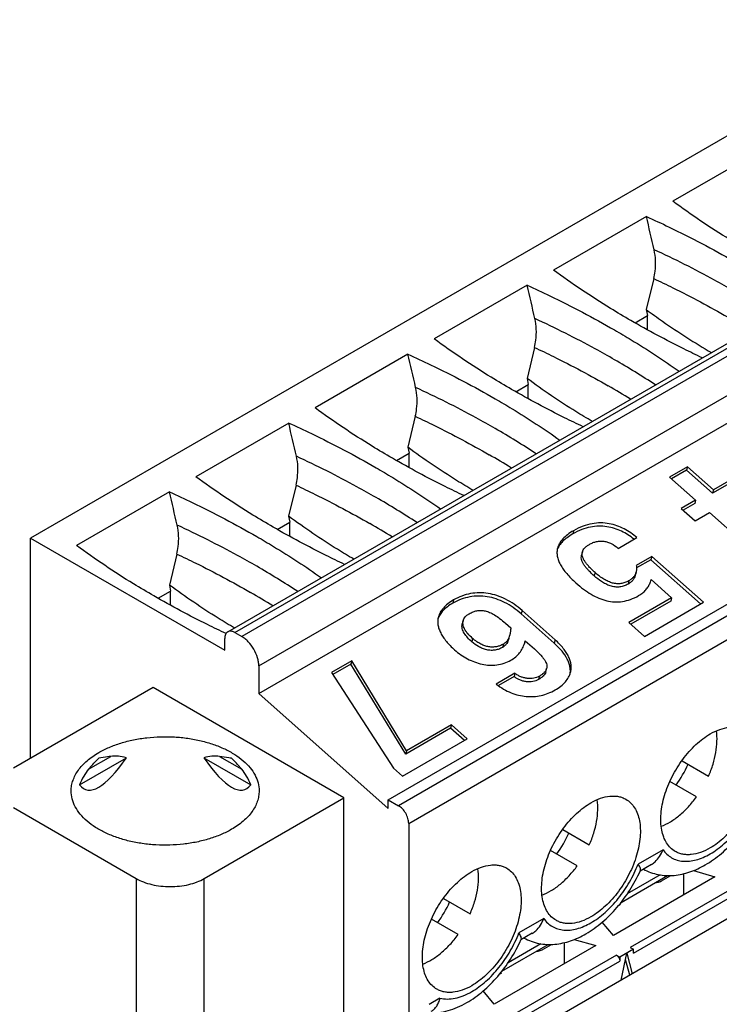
# Paper-space layout '61767N-2-A-2_1_1' of a CAD drawing. Header units: millimetres. Extents: x 0 to 594, y 1 to 420.
# Tile 32 of 222: x 253.83 to 258.19, y 101.31 to 107.44. Entities that reach past the tile are written whole.
import ezdxf

# ---------------------------------------------------------------- set-up
doc = ezdxf.new("R2010")
doc.units = ezdxf.units.MM
doc.header["$LTSCALE"] = 32.67
for name, color, linetype in [('61756N-0_DXF_CONTINUOUS_LINE', 7, 'CONTINUOUS'), ('MC_1_5-7-GF-DXF_CONTINUOUS_LINE', 7, 'CONTINUOUS'), ('U3-PXC_18471DXF_CONTINUOUS_LINE', 7, 'CONTINUOUS')]:
    doc.layers.add(name, color=color, linetype=linetype)

psp = doc.layouts.new('61767N-2-A-2_1_1')

# ---------------------------------------------------------------- linework, layer by layer
at = {"layer": '61756N-0_DXF_CONTINUOUS_LINE', "color": 7, "linetype": 'Continuous'}
psp.add_line((267.9292, 107.4409), (254.9892, 99.97), dxfattribs=at)
at = {"layer": 'MC_1_5-7-GF-DXF_CONTINUOUS_LINE', "color": 7, "linetype": 'Continuous'}
for p, q in [((257.8254, 102.0802), (257.8826, 102.1132)), ((257.9643, 101.9939), (257.9643, 102.1248)), ((258.024, 102.1437), (258.1584, 102.1059)), ((258.1584, 102.1059), (257.5262, 101.741)), ((257.5708, 101.9333), (257.5572, 101.9254)), ((257.5262, 101.741), (257.4569, 101.8233)), ((257.0829, 101.6516), (257.1401, 101.6846)), ((257.2218, 101.5652), (257.2218, 101.6961)), ((257.2815, 101.715), (257.4159, 101.6773)), ((257.4159, 101.6773), (256.7838, 101.3123)), ((257.6514, 101.654), (257.5666, 101.605)), ((257.5749, 101.4629), (257.609, 101.6295)), ((257.609, 101.6295), (257.6431, 101.5022)), ((257.6302, 101.6663), (257.6514, 101.654)), ((257.6514, 101.6295), (257.6514, 101.654)), ((257.5453, 101.6173), (257.5666, 101.605)), ((257.5666, 101.605), (257.5666, 101.5805)), ((257.6276, 101.4933), (257.6012, 101.5916)), ((256.8283, 101.5046), (256.8148, 101.4968)), ((256.7838, 101.3123), (256.7144, 101.3947))]:
    psp.add_line(p, q, dxfattribs=at)
at = {"layer": 'MC_1_5-7-GF-DXF_CONTINUOUS_LINE', "color": 9, "linetype": 'Continuous'}
for p, q in [((258.2878, 102.0459), (257.6302, 101.6663)), ((257.6514, 101.6295), (258.309, 102.0092)), ((257.5453, 101.6173), (256.8877, 101.2376)), ((256.9089, 101.2009), (257.5666, 101.5805))]:
    psp.add_line(p, q, dxfattribs=at)
at = {"layer": 'MC_1_5-7-GF-DXF_CONTINUOUS_LINE', "color": 7, "linetype": 'Continuous'}
for points, knots in [([(257.7898, 102.0703), (257.7931, 102.0705), (257.8054, 102.0719), (257.8175, 102.0757), (257.8254, 102.0802)], [0, 0, 0, 0, 0.267356, 1, 1, 1, 1]), ([(257.0474, 101.6416), (257.0507, 101.6419), (257.0629, 101.6433), (257.0751, 101.647), (257.0829, 101.6516)], [0, 0, 0, 0, 0.267356, 1, 1, 1, 1]), ([(257.5453, 101.6173), (257.5516, 101.6136), (257.5616, 101.6022), (257.5666, 101.5878), (257.5666, 101.5805)], [0, 0, 0, 0, 0.499999, 1, 1, 1, 1])]:
    psp.add_open_spline(points, degree=3, knots=knots, dxfattribs=at)
at = {"layer": 'U3-PXC_18471DXF_CONTINUOUS_LINE', "color": 7, "linetype": 'Continuous'}
for p, q in [((259.1363, 107.2388), (253.8967, 104.2137)), ((255.1245, 103.6303), (260.3641, 106.6554)), ((258.474, 106.6448), (257.8955, 106.3108)), ((255.318, 103.2462), (260.5576, 106.2713)), ((257.7315, 106.2161), (257.153, 105.8821)), ((257.777, 105.8293), (257.7307, 105.6364)), ((256.989, 105.7874), (256.4105, 105.4534)), ((256.1241, 102.5848), (261.3637, 105.6099)), ((257.7307, 105.6365), (257.7384, 105.5989)), ((257.6604, 105.5539), (257.7384, 105.5989)), ((257.7384, 105.5107), (257.7384, 105.5989)), ((257.0346, 105.4007), (256.9882, 105.2078)), ((256.2466, 105.3588), (255.6681, 105.0248)), ((256.9882, 105.2078), (256.9959, 105.1702)), ((256.9179, 105.1252), (256.9959, 105.1702)), ((256.9959, 105.082), (256.9959, 105.1702)), ((256.2921, 104.972), (256.2458, 104.7791)), ((255.5041, 104.9301), (254.9256, 104.5961)), ((256.2458, 104.7791), (256.2534, 104.7416)), ((256.1755, 104.6966), (256.2534, 104.7416)), ((256.2534, 104.6533), (256.2534, 104.7416)), ((257.9871, 104.657), (257.876, 104.5929)), ((257.9816, 104.6365), (257.8878, 104.5824)), ((257.9871, 104.657), (257.9816, 104.6365)), ((258.1433, 104.493), (257.9816, 104.6365)), ((258.1488, 104.5135), (257.9871, 104.657)), ((258.4227, 104.6544), (258.1433, 104.493)), ((258.4282, 104.6748), (258.1488, 104.5135)), ((257.876, 104.5929), (258.0378, 104.4494)), ((255.5497, 104.5434), (255.5033, 104.3505)), ((258.1488, 104.5135), (258.1433, 104.493)), ((254.7617, 104.5015), (254.1832, 104.1675)), ((258.0378, 104.4494), (257.9487, 104.398)), ((258.0378, 104.4494), (258.0323, 104.4289)), ((257.9487, 104.398), (258.0356, 104.321)), ((258.0323, 104.4289), (257.9606, 104.3875)), ((255.5033, 104.3505), (255.511, 104.3129)), ((258.0356, 104.321), (258.1246, 104.3724)), ((258.1246, 104.3724), (258.4907, 104.0478)), ((255.433, 104.2679), (255.511, 104.3129)), ((255.511, 104.2247), (255.511, 104.3129)), ((253.8967, 102.842), (253.8967, 104.2137)), ((253.8967, 104.2137), (255.1058, 103.5156)), ((257.5553, 104.1496), (257.6716, 104.2168)), ((254.8072, 104.1147), (254.7608, 103.9218)), ((257.3332, 104.1278), (257.3278, 104.1073)), ((257.7644, 104.0996), (257.6684, 104.0442)), ((257.759, 104.0792), (257.67, 104.0278)), ((257.7644, 104.0996), (257.759, 104.0792)), ((258.069, 103.8043), (257.759, 104.0792)), ((258.0863, 103.8143), (257.7644, 104.0996)), ((257.6617, 103.9818), (257.6672, 104.0023)), ((257.7608, 103.9549), (257.761, 103.9556)), ((257.761, 103.9556), (257.8887, 103.8423)), ((254.7608, 103.9218), (254.7685, 103.8843)), ((254.6906, 103.8393), (254.7685, 103.8843)), ((254.7685, 103.796), (254.7685, 103.8843)), ((257.8887, 103.8423), (257.6217, 103.6881)), ((257.8887, 103.8423), (257.8832, 103.8218)), ((257.8832, 103.8218), (257.6335, 103.6776)), ((257.7187, 103.6021), (258.0863, 103.8143)), ((257.1573, 103.5598), (256.9513, 103.7425)), ((257.1628, 103.5803), (256.9568, 103.763)), ((256.5902, 103.6998), (256.5847, 103.6793)), ((256.8532, 103.6845), (256.8873, 103.6543)), ((257.6217, 103.6881), (257.7187, 103.6021)), ((255.1058, 103.5156), (255.1058, 103.5891)), ((255.1695, 103.6259), (255.2119, 103.6014)), ((256.8748, 103.5883), (256.8803, 103.6087)), ((256.9767, 103.575), (256.9723, 103.5586)), ((256.9745, 103.5662), (256.9767, 103.575)), ((256.9767, 103.575), (257.0337, 103.5244)), ((255.318, 103.4177), (255.318, 103.2462)), ((255.8972, 103.4504), (255.7703, 103.3771)), ((255.8917, 103.4299), (255.7784, 103.3645)), ((255.8972, 103.4504), (255.8917, 103.4299)), ((256.2331, 102.8691), (255.8917, 103.4299)), ((256.2385, 102.8896), (255.8972, 103.4504)), ((257.1048, 103.381), (257.1102, 103.4015)), ((255.7703, 103.3771), (256.1569, 102.7826)), ((256.9127, 103.3723), (256.7964, 103.3052)), ((256.9073, 103.3518), (256.8095, 103.2954)), ((256.9127, 103.3723), (256.9073, 103.3518)), ((254.6603, 103.2829), (253.7906, 102.7808)), ((255.8483, 102.5971), (254.6603, 103.2829)), ((256.1241, 102.5314), (255.318, 103.2462)), ((256.518, 103.0509), (256.2385, 102.8896)), ((256.518, 103.0509), (256.5125, 103.0304)), ((256.615, 102.9648), (256.518, 103.0509)), ((256.5125, 103.0304), (256.2331, 102.8691)), ((256.5977, 102.9548), (256.5125, 103.0304)), ((256.2131, 102.7328), (256.615, 102.9648)), ((256.2385, 102.8896), (256.2331, 102.8691)), ((254.2017, 102.678), (254.4932, 102.8463)), ((254.976, 102.8463), (255.2675, 102.678)), ((257.9536, 102.8276), (258.1183, 102.7326)), ((256.1569, 102.7826), (256.2131, 102.7328)), ((258.0433, 102.6027), (257.8773, 102.6985)), ((254.9786, 102.0949), (255.8483, 102.5971)), ((255.8483, 101.1274), (255.8483, 102.5971)), ((256.1241, 102.5314), (256.1241, 102.5848)), ((256.1241, 102.5848), (256.1877, 102.5481)), ((253.7906, 102.5358), (254.5543, 102.0949)), ((256.2513, 102.4379), (256.2513, 101.0172)), ((257.2111, 102.399), (257.3758, 102.3039)), ((257.3008, 102.174), (257.1348, 102.2698)), ((257.7633, 102.1823), (257.6926, 102.1415)), ((257.574, 101.9463), (257.8629, 102.1131)), ((256.4687, 101.9703), (256.6334, 101.8752)), ((256.5584, 101.7453), (256.3924, 101.8412)), ((257.0209, 101.7536), (256.9502, 101.7128)), ((256.8316, 101.5177), (257.1204, 101.6844))]:
    psp.add_line(p, q, dxfattribs=at)
at = {"layer": 'U3-PXC_18471DXF_CONTINUOUS_LINE', "color": 9, "linetype": 'Continuous'}
for p, q in [((255.1695, 103.6259), (260.4091, 106.651)), ((260.4515, 106.6265), (255.2119, 103.6014)), ((255.318, 103.4177), (260.5576, 106.4428)), ((261.4273, 105.5732), (256.1877, 102.5481)), ((256.2513, 102.4379), (261.491, 105.463)), ((257.2779, 104.26), (257.2725, 104.2396)), ((257.4117, 103.9995), (257.4062, 103.979)), ((257.6226, 103.948), (257.6171, 103.9275)), ((256.5306, 103.8286), (256.5252, 103.8081)), ((256.9568, 103.763), (256.9513, 103.7425)), ((256.6493, 103.5892), (256.6438, 103.5687)), ((256.8406, 103.5538), (256.8351, 103.5333)), ((257.1628, 103.5803), (257.1573, 103.5598)), ((257.0653, 103.3545), (257.0598, 103.334)), ((254.2576, 102.7751), (254.3959, 102.8549)), ((255.0733, 102.8549), (255.2115, 102.7751)), ((257.8348, 102.2743), (257.6802, 102.185)), ((257.8173, 102.1172), (257.6125, 101.9989)), ((254.5543, 102.0949), (254.5543, 100.4048)), ((254.9786, 100.4783), (254.9786, 102.0949)), ((257.0923, 101.8456), (256.9377, 101.7564)), ((257.0748, 101.6885), (256.87, 101.5703)), ((256.4459, 101.35), (256.3786, 101.3111))]:
    psp.add_line(p, q, dxfattribs=at)
for centre, radius, start, end in [((254.8595, 100.6872), 5.3524, 56.83686, 60.03832), ((254.7504, 100.4083), 5.4884, 58.31574, 60.00411), ((254.1171, 100.2585), 5.3524, 56.83686, 60.03832), ((254.0079, 99.9796), 5.4884, 58.31574, 60.00411), ((253.3746, 99.8298), 5.3524, 56.83686, 60.03832), ((253.2654, 99.5509), 5.4884, 58.31574, 60.00411), ((252.6321, 99.4012), 5.3524, 56.83686, 60.03832), ((252.523, 99.1223), 5.4884, 58.31574, 60.00411)]:
    psp.add_arc(centre, radius, start, end, dxfattribs=at)
at = {"layer": 'U3-PXC_18471DXF_CONTINUOUS_LINE', "color": 7, "linetype": 'Continuous'}
for centre, radius, start, end in [((256.7833, 103.6174), 0.1979, 342.70619, 345.00491), ((257.331, 103.1005), 0.7227, 324.04304, 335.95724), ((256.5886, 102.6718), 0.7227, 324.04304, 335.95724), ((256.8207, 102.5395), 0.9584, 335.46422, 335.66961), ((255.8461, 102.2432), 0.7227, 324.04304, 335.95724), ((256.0783, 102.1108), 0.9584, 335.46422, 335.66961)]:
    psp.add_arc(centre, radius, start, end, dxfattribs=at)
for centre, major_axis, ratio, start_param, end_param in [((254.0324, 101.2802), (-3.9049, 20.8596), 0.218384, -1.383168, -1.372965), ((253.29, 100.8515), (-3.9049, 20.8596), 0.218384, -1.383168, -1.372965), ((252.5475, 100.4228), (-3.9049, 20.8596), 0.218384, -1.383168, -1.372965), ((251.8051, 99.9942), (-3.9049, 20.8596), 0.218384, -1.383168, -1.372965), ((251.0626, 99.5655), (-3.9049, 20.8596), 0.218384, -1.383168, -1.372965), ((254.7346, 101.7751), (-0.3811, 1.0697), 0.414924, -0.284056, -0.091914), ((254.7346, 101.7751), (0.3811, 1.0697), 0.414925, 0.091916, 0.284057), ((254.7346, 104.207), (0.4931, 1.559), 0.201904, 2.998849, 3.718846), ((254.7346, 104.207), (-0.4931, 1.559), 0.201907, 2.56434, 3.284336), ((254.7346, 101.7751), (-0.3811, 1.0697), 0.414924, 0.243799, 0.435941), ((254.7346, 101.7751), (0.3811, 1.0697), 0.414925, -0.435939, -0.243798)]:
    psp.add_ellipse(centre, major_axis=major_axis, ratio=ratio, start_param=start_param, end_param=end_param, dxfattribs=at)
for points, knots in [([(258.3769, 105.9969), (258.3344, 106.0215), (258.1697, 106.1194), (258.0102, 106.2262), (257.8955, 106.3108)], [0, 0, 0, 0, 0.256022, 1, 1, 1, 1]), ([(257.7315, 106.2161), (257.7789, 106.1947), (257.9633, 106.1087), (258.1438, 106.0139), (258.2751, 105.9382)], [0, 0, 0, 0, 0.255309, 1, 1, 1, 1]), ([(257.777, 105.8293), (257.7807, 105.8445), (257.7915, 105.9037), (257.7895, 105.9655), (257.7795, 106.0089)], [0, 0, 0, 0, 0.259003, 1, 1, 1, 1]), ([(257.6344, 105.5683), (257.5919, 105.5928), (257.4273, 105.6908), (257.2677, 105.7975), (257.153, 105.8821)], [0, 0, 0, 0, 0.256022, 1, 1, 1, 1]), ([(256.989, 105.7874), (257.0364, 105.766), (257.2209, 105.68), (257.4013, 105.5853), (257.5326, 105.5095)], [0, 0, 0, 0, 0.255309, 1, 1, 1, 1]), ([(257.7307, 105.6365), (257.764, 105.6118), (257.8472, 105.5519), (257.9818, 105.4617), (258.0847, 105.3989), (258.1363, 105.3692)], [0, 0, 0, 0, 0.255995, 0.632611, 1, 1, 1, 1]), ([(257.0346, 105.4007), (257.0382, 105.4158), (257.049, 105.475), (257.0471, 105.5368), (257.037, 105.5802)], [0, 0, 0, 0, 0.259003, 1, 1, 1, 1]), ([(258.0791, 105.336), (258.0406, 105.3542), (257.89, 105.4271), (257.7424, 105.5059), (257.6344, 105.5683)], [0, 0, 0, 0, 0.254445, 1, 1, 1, 1]), ([(257.5326, 105.5095), (257.5677, 105.4892), (257.7046, 105.4082), (257.838, 105.3212), (257.9349, 105.2528)], [0, 0, 0, 0, 0.25492, 1, 1, 1, 1]), ([(256.892, 105.1396), (256.8495, 105.1642), (256.6848, 105.2621), (256.5253, 105.3688), (256.4105, 105.4534)], [0, 0, 0, 0, 0.256022, 1, 1, 1, 1]), ([(256.2466, 105.3588), (256.2939, 105.3374), (256.4784, 105.2514), (256.6589, 105.1566), (256.7901, 105.0808)], [0, 0, 0, 0, 0.255309, 1, 1, 1, 1]), ([(257.3938, 104.9405), (257.3596, 104.9603), (257.2738, 105.0117), (257.1379, 105.0999), (257.038, 105.1709), (256.9882, 105.2078)], [0, 0, 0, 0, 0.243892, 0.617464, 1, 1, 1, 1]), ([(256.2921, 104.972), (256.2958, 104.9872), (256.3066, 105.0463), (256.3046, 105.1081), (256.2946, 105.1516)], [0, 0, 0, 0, 0.259003, 1, 1, 1, 1]), ([(257.3366, 104.9074), (257.2981, 104.9256), (257.1476, 104.9984), (256.9999, 105.0773), (256.892, 105.1396)], [0, 0, 0, 0, 0.254445, 1, 1, 1, 1]), ([(256.7901, 105.0808), (256.8253, 105.0606), (256.9622, 104.9795), (257.0956, 104.8925), (257.1924, 104.8241)], [0, 0, 0, 0, 0.25492, 1, 1, 1, 1]), ([(256.1495, 104.711), (256.107, 104.7355), (255.9423, 104.8335), (255.7828, 104.9402), (255.6681, 105.0248)], [0, 0, 0, 0, 0.256022, 1, 1, 1, 1]), ([(255.5041, 104.9301), (255.5515, 104.9087), (255.736, 104.8227), (255.9164, 104.728), (256.0477, 104.6522)], [0, 0, 0, 0, 0.255309, 1, 1, 1, 1]), ([(256.6514, 104.5118), (256.6171, 104.5316), (256.5313, 104.583), (256.3954, 104.6713), (256.2956, 104.7423), (256.2458, 104.7791)], [0, 0, 0, 0, 0.243892, 0.617464, 1, 1, 1, 1]), ([(255.5497, 104.5434), (255.5533, 104.5585), (255.5641, 104.6177), (255.5621, 104.6795), (255.5521, 104.7229)], [0, 0, 0, 0, 0.259003, 1, 1, 1, 1]), ([(256.5941, 104.4787), (256.5557, 104.4969), (256.4051, 104.5698), (256.2575, 104.6486), (256.1495, 104.711)], [0, 0, 0, 0, 0.254445, 1, 1, 1, 1]), ([(256.0477, 104.6522), (256.0828, 104.6319), (256.2197, 104.5509), (256.3531, 104.4639), (256.4499, 104.3955)], [0, 0, 0, 0, 0.25492, 1, 1, 1, 1]), ([(255.407, 104.2823), (255.3646, 104.3068), (255.1999, 104.4048), (255.0404, 104.5115), (254.9256, 104.5961)], [0, 0, 0, 0, 0.256022, 1, 1, 1, 1]), ([(254.7617, 104.5015), (254.809, 104.4801), (254.9935, 104.3941), (255.174, 104.2993), (255.3052, 104.2235)], [0, 0, 0, 0, 0.255309, 1, 1, 1, 1]), ([(255.9089, 104.0832), (255.8747, 104.103), (255.7889, 104.1544), (255.653, 104.2426), (255.5531, 104.3136), (255.5033, 104.3505)], [0, 0, 0, 0, 0.243892, 0.617464, 1, 1, 1, 1]), ([(254.8072, 104.1147), (254.8108, 104.1298), (254.8217, 104.189), (254.8197, 104.2508), (254.8097, 104.2943)], [0, 0, 0, 0, 0.259003, 1, 1, 1, 1]), ([(255.8517, 104.0501), (255.8132, 104.0682), (255.6627, 104.1411), (255.515, 104.22), (255.407, 104.2823)], [0, 0, 0, 0, 0.254445, 1, 1, 1, 1]), ([(257.2779, 104.26), (257.2647, 104.2524), (257.2408, 104.2369), (257.2108, 104.2103), (257.1895, 104.1822), (257.1809, 104.1618), (257.1782, 104.1518)], [0, 0, 0, 0, 0.304015, 0.565417, 0.793414, 1, 1, 1, 1]), ([(257.654, 104.2067), (257.6303, 104.2261), (257.5909, 104.2517), (257.5326, 104.2749), (257.485, 104.286), (257.4346, 104.2892), (257.3815, 104.2834), (257.3263, 104.2673), (257.2904, 104.2499), (257.2725, 104.2396)], [0, 0, 0, 0, 0.224608, 0.340299, 0.458527, 0.58074, 0.709381, 0.847798, 1, 1, 1, 1]), ([(257.6716, 104.2168), (257.6598, 104.2273), (257.6348, 104.2471), (257.5935, 104.2723), (257.5482, 104.2921), (257.4992, 104.3052), (257.4469, 104.3099), (257.3916, 104.305), (257.3341, 104.2888), (257.2967, 104.2709), (257.2779, 104.26)], [0, 0, 0, 0, 0.110958, 0.224575, 0.340331, 0.458556, 0.580622, 0.709042, 0.847383, 1, 1, 1, 1]), ([(255.3052, 104.2235), (255.3403, 104.2033), (255.4773, 104.1222), (255.6107, 104.0352), (255.7075, 103.9668)], [0, 0, 0, 0, 0.25492, 1, 1, 1, 1]), ([(257.2725, 104.2396), (257.2603, 104.2325), (257.2381, 104.2183), (257.2099, 104.1941), (257.1888, 104.1688), (257.1793, 104.1505), (257.1759, 104.1414)], [0, 0, 0, 0, 0.300483, 0.562125, 0.792186, 1, 1, 1, 1]), ([(254.6646, 103.8537), (254.6221, 103.8782), (254.4574, 103.9761), (254.2979, 104.0829), (254.1832, 104.1675)], [0, 0, 0, 0, 0.256022, 1, 1, 1, 1]), ([(257.1782, 104.1518), (257.176, 104.1437), (257.1735, 104.1268), (257.1755, 104.1007), (257.1829, 104.0742), (257.1955, 104.0471), (257.213, 104.0195), (257.2353, 103.9914), (257.2622, 103.9627), (257.2821, 103.944), (257.2928, 103.9346)], [0, 0, 0, 0, 0.09743, 0.196775, 0.30222, 0.416913, 0.542989, 0.681769, 0.833994, 1, 1, 1, 1]), ([(257.3332, 104.1278), (257.3344, 104.1322), (257.3382, 104.1411), (257.3475, 104.1534), (257.3606, 104.1649), (257.371, 104.1717), (257.3768, 104.175)], [0, 0, 0, 0, 0.207727, 0.435661, 0.696522, 1, 1, 1, 1]), ([(257.3768, 104.175), (257.3838, 104.179), (257.3982, 104.186), (257.4209, 104.1929), (257.444, 104.1959), (257.4673, 104.1949), (257.4904, 104.1898), (257.5215, 104.1773), (257.5426, 104.1618), (257.5553, 104.1496)], [0, 0, 0, 0, 0.125106, 0.246214, 0.365091, 0.483735, 0.604328, 0.729162, 1, 1, 1, 1]), ([(257.4062, 103.979), (257.3956, 103.9884), (257.38, 104.0029), (257.361, 104.0235), (257.3482, 104.0393), (257.3373, 104.0557), (257.3293, 104.0727), (257.3253, 104.0902), (257.3263, 104.1019), (257.3278, 104.1073)], [0, 0, 0, 0, 0.272497, 0.405595, 0.535477, 0.66088, 0.780279, 0.892732, 1, 1, 1, 1]), ([(257.4117, 103.9995), (257.4048, 104.0056), (257.3918, 104.0175), (257.3741, 104.0354), (257.3593, 104.0525), (257.3474, 104.0688), (257.3386, 104.0844), (257.333, 104.0995), (257.3309, 104.114), (257.3321, 104.1234), (257.3332, 104.1278)], [0, 0, 0, 0, 0.176302, 0.336363, 0.480223, 0.608297, 0.721596, 0.82209, 0.913172, 1, 1, 1, 1]), ([(257.6684, 104.0442), (257.6696, 104.0371), (257.6709, 104.023), (257.669, 104.0089), (257.6672, 104.0023)], [0, 0, 0, 0, 0.511581, 1, 1, 1, 1]), ([(257.6171, 103.9275), (257.6096, 103.9231), (257.5932, 103.9153), (257.5658, 103.9087), (257.5359, 103.9086), (257.5059, 103.9155), (257.4777, 103.9276), (257.4437, 103.9478), (257.4207, 103.9662), (257.4062, 103.979)], [0, 0, 0, 0, 0.111753, 0.231504, 0.359658, 0.49213, 0.623735, 0.752243, 1, 1, 1, 1]), ([(257.6226, 103.948), (257.6147, 103.9434), (257.5985, 103.9358), (257.5727, 103.9296), (257.5465, 103.9289), (257.52, 103.9336), (257.4933, 103.9433), (257.4662, 103.9577), (257.4387, 103.9766), (257.4208, 103.9914), (257.4117, 103.9995)], [0, 0, 0, 0, 0.117546, 0.228656, 0.338347, 0.451352, 0.571586, 0.701934, 0.844339, 1, 1, 1, 1]), ([(257.6617, 103.9818), (257.6603, 103.9763), (257.6561, 103.9654), (257.6462, 103.9506), (257.6331, 103.9377), (257.6227, 103.9307), (257.6171, 103.9275)], [0, 0, 0, 0, 0.237389, 0.480267, 0.733538, 1, 1, 1, 1]), ([(257.6672, 104.0023), (257.6658, 103.9969), (257.6618, 103.9863), (257.6522, 103.9717), (257.639, 103.9586), (257.6284, 103.9513), (257.6226, 103.948)], [0, 0, 0, 0, 0.230278, 0.467552, 0.721045, 1, 1, 1, 1]), ([(257.7545, 103.9355), (257.7551, 103.937), (257.7575, 103.9434), (257.7595, 103.9499), (257.7608, 103.9549)], [0, 0, 0, 0, 0.248195, 1, 1, 1, 1]), ([(255.1664, 103.6545), (255.1322, 103.6743), (255.0464, 103.7257), (254.9105, 103.814), (254.8107, 103.885), (254.7608, 103.9218)], [0, 0, 0, 0, 0.243892, 0.617464, 1, 1, 1, 1]), ([(257.2928, 103.9346), (257.3081, 103.921), (257.3386, 103.8959), (257.3863, 103.8637), (257.4345, 103.839), (257.4834, 103.8225), (257.5331, 103.8151), (257.5835, 103.8176), (257.6344, 103.8309), (257.6669, 103.8464), (257.683, 103.8557)], [0, 0, 0, 0, 0.142432, 0.27586, 0.401092, 0.519814, 0.634789, 0.749913, 0.869951, 1, 1, 1, 1]), ([(257.683, 103.8557), (257.692, 103.8609), (257.7084, 103.8718), (257.7289, 103.8913), (257.7443, 103.9125), (257.7515, 103.9277), (257.7545, 103.9355)], [0, 0, 0, 0, 0.285191, 0.538187, 0.77239, 1, 1, 1, 1]), ([(255.1139, 103.6192), (255.075, 103.6375), (254.9229, 103.711), (254.7737, 103.7907), (254.6646, 103.8537)], [0, 0, 0, 0, 0.254487, 1, 1, 1, 1]), ([(256.5306, 103.8286), (256.5181, 103.8213), (256.4954, 103.8064), (256.4671, 103.7806), (256.4469, 103.7532), (256.4387, 103.7334), (256.4361, 103.7236)], [0, 0, 0, 0, 0.300287, 0.560564, 0.790051, 1, 1, 1, 1]), ([(256.9513, 103.7425), (256.9203, 103.77), (256.8698, 103.8056), (256.7962, 103.8365), (256.7413, 103.8501), (256.6859, 103.8545), (256.6307, 103.8492), (256.5763, 103.8341), (256.5419, 103.8178), (256.5252, 103.8081)], [0, 0, 0, 0, 0.2693, 0.395025, 0.516436, 0.63534, 0.753897, 0.874568, 1, 1, 1, 1]), ([(256.9568, 103.763), (256.9258, 103.7905), (256.8753, 103.8261), (256.8017, 103.857), (256.7467, 103.8706), (256.6914, 103.875), (256.6362, 103.8697), (256.5818, 103.8546), (256.5474, 103.8382), (256.5306, 103.8286)], [0, 0, 0, 0, 0.2693, 0.395025, 0.516436, 0.63534, 0.753897, 0.874568, 1, 1, 1, 1]), ([(256.5252, 103.8081), (256.5136, 103.8015), (256.4927, 103.7878), (256.466, 103.7645), (256.4461, 103.7399), (256.437, 103.7221), (256.4338, 103.7132)], [0, 0, 0, 0, 0.297041, 0.5576, 0.788974, 1, 1, 1, 1]), ([(256.4361, 103.7236), (256.4339, 103.7157), (256.4314, 103.6992), (256.4328, 103.6738), (256.4392, 103.6481), (256.4504, 103.6222), (256.466, 103.5961), (256.4858, 103.5698), (256.5098, 103.5436), (256.5276, 103.5267), (256.5372, 103.5182)], [0, 0, 0, 0, 0.102458, 0.206235, 0.314955, 0.431331, 0.557184, 0.693608, 0.841157, 1, 1, 1, 1]), ([(256.5902, 103.6998), (256.5913, 103.7039), (256.5946, 103.7121), (256.6027, 103.7234), (256.6139, 103.7338), (256.6228, 103.7397), (256.6277, 103.7425)], [0, 0, 0, 0, 0.21928, 0.452241, 0.709605, 1, 1, 1, 1]), ([(256.6277, 103.7425), (256.6355, 103.747), (256.6512, 103.7549), (256.6761, 103.7626), (256.7019, 103.7649), (256.7287, 103.7614), (256.757, 103.7518), (256.7872, 103.7357), (256.8198, 103.713), (256.8417, 103.6947), (256.8532, 103.6845)], [0, 0, 0, 0, 0.107405, 0.208387, 0.307881, 0.412144, 0.527829, 0.661051, 0.816997, 1, 1, 1, 1]), ([(256.6438, 103.5687), (256.6348, 103.5767), (256.6179, 103.5931), (256.5999, 103.6159), (256.5895, 103.6354), (256.5843, 103.6501), (256.5823, 103.6649), (256.5835, 103.6747), (256.5847, 103.6793)], [0, 0, 0, 0, 0.27524, 0.536728, 0.660476, 0.778516, 0.891052, 1, 1, 1, 1]), ([(256.6493, 103.5892), (256.6386, 103.5986), (256.624, 103.6129), (256.608, 103.6334), (256.5991, 103.6476), (256.5928, 103.6614), (256.589, 103.6747), (256.5879, 103.6876), (256.5891, 103.6959), (256.5902, 103.6998)], [0, 0, 0, 0, 0.324589, 0.465162, 0.59211, 0.706686, 0.810819, 0.907328, 1, 1, 1, 1]), ([(256.8873, 103.6543), (256.8866, 103.6465), (256.8851, 103.6312), (256.8822, 103.616), (256.8803, 103.6087)], [0, 0, 0, 0, 0.509464, 1, 1, 1, 1]), ([(255.1141, 103.6205), (255.1127, 103.6185), (255.1074, 103.6089), (255.1058, 103.5976), (255.1058, 103.5891)], [0, 0, 0, 0, 0.22484, 1, 1, 1, 1]), ([(255.1245, 103.6303), (255.1224, 103.6291), (255.1185, 103.6262), (255.1154, 103.6225), (255.1141, 103.6205)], [0, 0, 0, 0, 0.491428, 1, 1, 1, 1]), ([(255.1695, 103.6259), (255.1655, 103.6281), (255.1577, 103.6319), (255.1456, 103.6348), (255.1343, 103.6345), (255.1274, 103.632), (255.1245, 103.6303)], [0, 0, 0, 0, 0.289539, 0.549116, 0.782254, 1, 1, 1, 1]), ([(255.318, 103.4177), (255.318, 103.426), (255.3164, 103.4435), (255.3081, 103.4793), (255.2887, 103.5232), (255.2604, 103.562), (255.2335, 103.5871), (255.2191, 103.5972), (255.2119, 103.6014)], [0, 0, 0, 0, 0.114177, 0.237571, 0.500001, 0.762431, 0.885824, 1, 1, 1, 1]), ([(256.8406, 103.5538), (256.8339, 103.5499), (256.8199, 103.5433), (256.7976, 103.537), (256.7741, 103.5347), (256.7497, 103.5366), (256.7247, 103.5428), (256.6993, 103.5536), (256.6737, 103.569), (256.6574, 103.582), (256.6493, 103.5892)], [0, 0, 0, 0, 0.110655, 0.220833, 0.332614, 0.448337, 0.570479, 0.701543, 0.843953, 1, 1, 1, 1]), ([(256.8748, 103.5883), (256.8734, 103.5829), (256.8698, 103.5722), (256.8618, 103.5571), (256.8503, 103.5435), (256.8404, 103.5364), (256.8351, 103.5333)], [0, 0, 0, 0, 0.239679, 0.482269, 0.733399, 1, 1, 1, 1]), ([(256.8803, 103.6087), (256.8788, 103.6032), (256.8752, 103.5924), (256.8671, 103.5773), (256.8556, 103.5639), (256.8459, 103.5569), (256.8406, 103.5538)], [0, 0, 0, 0, 0.24619, 0.48796, 0.734431, 1, 1, 1, 1]), ([(256.8351, 103.5333), (256.8283, 103.5294), (256.8138, 103.5225), (256.7898, 103.516), (256.7636, 103.5141), (256.7366, 103.5174), (256.7103, 103.5256), (256.6782, 103.5413), (256.6568, 103.5572), (256.6438, 103.5687)], [0, 0, 0, 0, 0.111521, 0.230097, 0.356052, 0.487306, 0.619871, 0.750349, 1, 1, 1, 1]), ([(256.8877, 103.4539), (256.8984, 103.46), (256.9181, 103.4738), (256.9424, 103.4991), (256.9607, 103.5275), (256.9691, 103.5481), (256.9723, 103.5586)], [0, 0, 0, 0, 0.268141, 0.519319, 0.761244, 1, 1, 1, 1]), ([(257.0337, 103.5244), (257.041, 103.518), (257.0545, 103.5056), (257.0725, 103.4872), (257.087, 103.4702), (257.0982, 103.4544), (257.106, 103.4398), (257.1108, 103.4262), (257.1123, 103.4134), (257.1113, 103.4053), (257.1102, 103.4015)], [0, 0, 0, 0, 0.19399, 0.363736, 0.510912, 0.63751, 0.746015, 0.839644, 0.922587, 1, 1, 1, 1]), ([(257.256, 103.3669), (257.2573, 103.3743), (257.2586, 103.3898), (257.2562, 103.4133), (257.2496, 103.4373), (257.2349, 103.471), (257.2052, 103.5139), (257.1747, 103.5444), (257.1573, 103.5598)], [0, 0, 0, 0, 0.100823, 0.204317, 0.313197, 0.429698, 0.691699, 1, 1, 1, 1]), ([(257.2592, 103.3769), (257.2612, 103.3847), (257.2639, 103.4007), (257.2631, 103.4255), (257.2575, 103.4508), (257.2474, 103.4765), (257.2327, 103.5024), (257.2136, 103.5286), (257.1901, 103.555), (257.1724, 103.5718), (257.1628, 103.5803)], [0, 0, 0, 0, 0.101646, 0.204838, 0.31282, 0.428305, 0.553407, 0.689695, 0.838294, 1, 1, 1, 1]), ([(256.5372, 103.5182), (256.5617, 103.4965), (256.6153, 103.4591), (256.6913, 103.4303), (256.7538, 103.4217), (256.8002, 103.4231), (256.8456, 103.4332), (256.8742, 103.446), (256.8877, 103.4539)], [0, 0, 0, 0, 0.259037, 0.511201, 0.634006, 0.755099, 0.876159, 1, 1, 1, 1]), ([(257.1102, 103.4015), (257.109, 103.397), (257.105, 103.3879), (257.095, 103.3757), (257.0815, 103.3644), (257.0711, 103.3578), (257.0653, 103.3545)], [0, 0, 0, 0, 0.211385, 0.441286, 0.701969, 1, 1, 1, 1]), ([(257.0598, 103.334), (257.0491, 103.3278), (257.0239, 103.3191), (256.9903, 103.3183), (256.9628, 103.3234), (256.9425, 103.3302), (256.9238, 103.3396), (256.9125, 103.3475), (256.9073, 103.3518)], [0, 0, 0, 0, 0.228768, 0.481621, 0.613436, 0.745426, 0.87501, 1, 1, 1, 1]), ([(257.0653, 103.3545), (257.0543, 103.3481), (257.029, 103.3395), (256.9955, 103.3389), (256.9686, 103.3438), (256.9486, 103.3504), (256.9297, 103.3598), (256.9182, 103.3678), (256.9127, 103.3723)], [0, 0, 0, 0, 0.235198, 0.483314, 0.611174, 0.740265, 0.869947, 1, 1, 1, 1]), ([(257.1048, 103.381), (257.1034, 103.376), (257.0988, 103.3662), (257.088, 103.3538), (257.0748, 103.3431), (257.0649, 103.3369), (257.0598, 103.334)], [0, 0, 0, 0, 0.234445, 0.478629, 0.734505, 1, 1, 1, 1]), ([(257.1624, 103.2684), (257.175, 103.2757), (257.1981, 103.2909), (257.227, 103.3174), (257.2478, 103.3459), (257.2564, 103.3666), (257.2592, 103.3769)], [0, 0, 0, 0, 0.2944, 0.553575, 0.785397, 1, 1, 1, 1]), ([(256.7964, 103.3052), (256.8109, 103.2939), (256.8404, 103.2737), (256.8873, 103.2504), (256.9348, 103.2348), (256.9824, 103.2268), (257.0296, 103.2263), (257.0758, 103.2331), (257.1206, 103.2469), (257.1488, 103.2605), (257.1624, 103.2684)], [0, 0, 0, 0, 0.140639, 0.273502, 0.400279, 0.522649, 0.64226, 0.7607, 0.879475, 1, 1, 1, 1]), ([(258.1287, 102.9951), (258.1478, 103.0061), (258.1857, 103.0242), (258.2357, 103.0362), (258.2733, 103.0376), (258.2994, 103.0346), (258.3239, 103.0279), (258.339, 103.0208), (258.3462, 103.0167)], [0, 0, 0, 0, 0.289342, 0.548318, 0.667747, 0.781763, 0.891905, 1, 1, 1, 1]), ([(254.3209, 102.8788), (254.3419, 102.8909), (254.387, 102.9131), (254.4596, 102.9394), (254.5382, 102.9594), (254.6209, 102.9725), (254.706, 102.9785), (254.7917, 102.9773), (254.8762, 102.9689), (254.9577, 102.9535), (255.0345, 102.9314), (255.1048, 102.903), (255.1674, 102.869), (255.2207, 102.83), (255.2638, 102.7868), (255.2956, 102.7401), (255.3151, 102.6908), (255.3196, 102.6566), (255.3196, 102.64)], [0, 0, 0, 0, 0.062372, 0.128751, 0.198347, 0.270333, 0.343722, 0.417463, 0.490498, 0.561797, 0.630407, 0.695505, 0.756464, 0.812912, 0.864821, 0.912605, 0.957187, 1, 1, 1, 1]), ([(257.9112, 102.2632), (257.9005, 102.2694), (257.8802, 102.2849), (257.8557, 102.3159), (257.8374, 102.3537), (257.8256, 102.3975), (257.8203, 102.4464), (257.8216, 102.4993), (257.8296, 102.5551), (257.8438, 102.6128), (257.8642, 102.671), (257.8989, 102.7479), (257.9434, 102.8202), (257.996, 102.8852), (258.0381, 102.9283), (258.082, 102.9653), (258.1131, 102.9861), (258.1287, 102.9951)], [0, 0, 0, 0, 0.042818, 0.087404, 0.13519, 0.187104, 0.243555, 0.304517, 0.369622, 0.438237, 0.509545, 0.582589, 0.729615, 0.801611, 0.871225, 0.937626, 1, 1, 1, 1]), ([(258.1183, 102.7326), (258.129, 102.7566), (258.1473, 102.8046), (258.1653, 102.8773), (258.1727, 102.9467), (258.1704, 102.9915), (258.1671, 103.0125)], [0, 0, 0, 0, 0.274015, 0.535352, 0.778497, 1, 1, 1, 1]), ([(258.3462, 103.0167), (258.3569, 103.0105), (258.3772, 102.9949), (258.4017, 102.964), (258.42, 102.9262), (258.4318, 102.8824), (258.4371, 102.8335), (258.4358, 102.7806), (258.4279, 102.7248), (258.4136, 102.6671), (258.3932, 102.6089), (258.3585, 102.532), (258.314, 102.4596), (258.2614, 102.3947), (258.2194, 102.3515), (258.1754, 102.3145), (258.1443, 102.2938), (258.1287, 102.2848)], [0, 0, 0, 0, 0.042818, 0.087404, 0.13519, 0.187104, 0.243555, 0.304517, 0.369622, 0.438237, 0.509545, 0.582589, 0.729615, 0.801611, 0.871225, 0.937626, 1, 1, 1, 1]), ([(254.1496, 102.6399), (254.1496, 102.651), (254.1515, 102.6734), (254.1601, 102.7065), (254.1743, 102.7389), (254.1938, 102.7702), (254.2186, 102.8002), (254.2593, 102.8392), (254.2953, 102.8639), (254.3209, 102.8788)], [0, 0, 0, 0, 0.108045, 0.218134, 0.332106, 0.451482, 0.577431, 0.710755, 1, 1, 1, 1]), ([(254.3959, 102.8549), (254.3893, 102.854), (254.3642, 102.8508), (254.3392, 102.8469), (254.3209, 102.8431)], [0, 0, 0, 0, 0.263132, 1, 1, 1, 1]), ([(255.1483, 102.8431), (255.1424, 102.8443), (255.1175, 102.849), (255.0925, 102.8525), (255.0733, 102.8549)], [0, 0, 0, 0, 0.237094, 1, 1, 1, 1]), ([(254.2576, 102.7751), (254.2625, 102.7809), (254.2825, 102.8045), (254.3039, 102.827), (254.3209, 102.8431)], [0, 0, 0, 0, 0.244519, 1, 1, 1, 1]), ([(255.2115, 102.7751), (255.2067, 102.7809), (255.1867, 102.8045), (255.1652, 102.827), (255.1483, 102.8431)], [0, 0, 0, 0, 0.244518, 1, 1, 1, 1]), ([(255.1483, 102.4011), (255.1272, 102.389), (255.0822, 102.3668), (255.0095, 102.3405), (254.931, 102.3205), (254.8483, 102.3074), (254.7632, 102.3014), (254.6775, 102.3026), (254.593, 102.311), (254.5115, 102.3264), (254.4347, 102.3485), (254.3644, 102.3769), (254.3018, 102.4109), (254.2485, 102.4499), (254.2054, 102.4931), (254.1736, 102.5398), (254.1541, 102.5891), (254.1496, 102.6233), (254.1496, 102.6399)], [0, 0, 0, 0, 0.062372, 0.128751, 0.198347, 0.270333, 0.343722, 0.417463, 0.490498, 0.561797, 0.630407, 0.695505, 0.756464, 0.812912, 0.864821, 0.912605, 0.957187, 1, 1, 1, 1]), ([(255.3196, 102.64), (255.3196, 102.6289), (255.3177, 102.6065), (255.3091, 102.5734), (255.2949, 102.541), (255.2754, 102.5097), (255.2506, 102.4797), (255.2099, 102.4407), (255.1739, 102.416), (255.1483, 102.4011)], [0, 0, 0, 0, 0.108045, 0.218134, 0.332106, 0.451482, 0.577431, 0.710755, 1, 1, 1, 1]), ([(257.3862, 102.5665), (257.4053, 102.5775), (257.4433, 102.5955), (257.4932, 102.6076), (257.5308, 102.6089), (257.5569, 102.606), (257.5814, 102.5992), (257.5966, 102.5921), (257.6037, 102.588)], [0, 0, 0, 0, 0.289342, 0.548318, 0.667747, 0.781763, 0.891905, 1, 1, 1, 1]), ([(257.8231, 102.4196), (257.8431, 102.4271), (257.8835, 102.4474), (257.9404, 102.4887), (257.9949, 102.541), (258.0277, 102.5812), (258.0433, 102.6027)], [0, 0, 0, 0, 0.221078, 0.464109, 0.725614, 1, 1, 1, 1]), ([(256.2513, 102.4379), (256.2513, 102.4429), (256.2504, 102.4534), (256.2454, 102.4749), (256.2338, 102.5012), (256.2168, 102.5245), (256.2007, 102.5395), (256.1921, 102.5456), (256.1877, 102.5481)], [0, 0, 0, 0, 0.114177, 0.237571, 0.500001, 0.762431, 0.885824, 1, 1, 1, 1]), ([(257.1688, 101.8345), (257.1581, 101.8407), (257.1377, 101.8563), (257.1133, 101.8872), (257.095, 101.925), (257.0831, 101.9689), (257.0778, 102.0177), (257.0792, 102.0706), (257.0871, 102.1265), (257.1014, 102.1841), (257.1217, 102.2423), (257.1565, 102.3192), (257.201, 102.3916), (257.2536, 102.4565), (257.2956, 102.4997), (257.3396, 102.5367), (257.3706, 102.5574), (257.3862, 102.5665)], [0, 0, 0, 0, 0.042818, 0.087404, 0.13519, 0.187104, 0.243555, 0.304517, 0.369622, 0.438237, 0.509545, 0.582589, 0.729615, 0.801611, 0.871225, 0.937626, 1, 1, 1, 1]), ([(257.3758, 102.3039), (257.3865, 102.3279), (257.4048, 102.376), (257.4228, 102.4486), (257.4303, 102.5181), (257.4279, 102.5628), (257.4246, 102.5838)], [0, 0, 0, 0, 0.274015, 0.535352, 0.778497, 1, 1, 1, 1]), ([(257.6037, 102.588), (257.6144, 102.5818), (257.6348, 102.5663), (257.6592, 102.5353), (257.6775, 102.4975), (257.6894, 102.4537), (257.6946, 102.4049), (257.6933, 102.352), (257.6854, 102.2961), (257.6711, 102.2384), (257.6508, 102.1802), (257.616, 102.1034), (257.5715, 102.031), (257.5189, 101.966), (257.4769, 101.9229), (257.4329, 101.8859), (257.4019, 101.8651), (257.3862, 101.8561)], [0, 0, 0, 0, 0.042818, 0.087404, 0.13519, 0.187104, 0.243555, 0.304517, 0.369622, 0.438237, 0.509545, 0.582589, 0.729615, 0.801611, 0.871225, 0.937626, 1, 1, 1, 1]), ([(258.0976, 102.1793), (258.1333, 102.1999), (258.2022, 102.2497), (258.2936, 102.3419), (258.3731, 102.4496), (258.4163, 102.529), (258.4351, 102.5701)], [0, 0, 0, 0, 0.23573, 0.484041, 0.740916, 1, 1, 1, 1]), ([(257.7632, 102.1822), (257.7711, 102.1868), (257.7904, 102.2013), (257.8155, 102.2323), (257.8291, 102.2597), (257.8348, 102.2743)], [0, 0, 0, 0, 0.232355, 0.604056, 1, 1, 1, 1]), ([(258.1287, 102.2848), (258.1096, 102.2737), (258.0717, 102.2557), (258.0217, 102.2436), (257.9841, 102.2423), (257.958, 102.2452), (257.9335, 102.252), (257.9184, 102.2591), (257.9112, 102.2632)], [0, 0, 0, 0, 0.289342, 0.548318, 0.667747, 0.781763, 0.891905, 1, 1, 1, 1]), ([(256.6438, 102.1378), (256.6629, 102.1488), (256.7008, 102.1669), (256.7508, 102.1789), (256.7884, 102.1802), (256.8145, 102.1773), (256.839, 102.1706), (256.8541, 102.1635), (256.8613, 102.1594)], [0, 0, 0, 0, 0.289342, 0.548318, 0.667747, 0.781763, 0.891905, 1, 1, 1, 1]), ([(257.0807, 101.991), (257.1007, 101.9985), (257.141, 102.0187), (257.198, 102.06), (257.2524, 102.1123), (257.2852, 102.1525), (257.3008, 102.174)], [0, 0, 0, 0, 0.221078, 0.464109, 0.725614, 1, 1, 1, 1]), ([(257.6941, 102.1446), (257.6951, 102.1468), (257.6955, 102.151), (257.6946, 102.1566), (257.6926, 102.1636), (257.6879, 102.1734), (257.683, 102.181), (257.6802, 102.185)], [0, 0, 0, 0, 0.167351, 0.269342, 0.385733, 0.663485, 1, 1, 1, 1]), ([(257.7125, 102.1529), (257.7268, 102.1449), (257.7569, 102.1313), (257.8046, 102.1181), (257.8538, 102.1122), (257.9207, 102.1138), (258.0047, 102.1326), (258.0673, 102.1618), (258.0976, 102.1793)], [0, 0, 0, 0, 0.12202, 0.244129, 0.366529, 0.489608, 0.739707, 1, 1, 1, 1]), ([(256.4263, 101.4059), (256.4156, 101.4121), (256.3953, 101.4276), (256.3708, 101.4586), (256.3525, 101.4964), (256.3407, 101.5402), (256.3354, 101.5891), (256.3367, 101.642), (256.3446, 101.6978), (256.3589, 101.7555), (256.3793, 101.8137), (256.414, 101.8905), (256.4585, 101.9629), (256.5111, 102.0279), (256.5531, 102.071), (256.5971, 102.108), (256.6282, 102.1288), (256.6438, 102.1378)], [0, 0, 0, 0, 0.042818, 0.087404, 0.13519, 0.187104, 0.243555, 0.304517, 0.369622, 0.438237, 0.509545, 0.582589, 0.729615, 0.801611, 0.871225, 0.937626, 1, 1, 1, 1]), ([(256.6334, 101.8752), (256.644, 101.8992), (256.6623, 101.9473), (256.6804, 102.02), (256.6878, 102.0894), (256.6855, 102.1342), (256.6822, 102.1551)], [0, 0, 0, 0, 0.274015, 0.535352, 0.778497, 1, 1, 1, 1]), ([(256.8613, 102.1594), (256.872, 102.1532), (256.8923, 102.1376), (256.9168, 102.1067), (256.9351, 102.0689), (256.9469, 102.0251), (256.9522, 101.9762), (256.9508, 101.9233), (256.9429, 101.8674), (256.9287, 101.8098), (256.9083, 101.7516), (256.8736, 101.6747), (256.8291, 101.6023), (256.7765, 101.5374), (256.7344, 101.4942), (256.6905, 101.4572), (256.6594, 101.4365), (256.6438, 101.4274)], [0, 0, 0, 0, 0.042818, 0.087404, 0.13519, 0.187104, 0.243555, 0.304517, 0.369622, 0.438237, 0.509545, 0.582589, 0.729615, 0.801611, 0.871225, 0.937626, 1, 1, 1, 1]), ([(257.3552, 101.7507), (257.3908, 101.7713), (257.4598, 101.821), (257.5512, 101.9132), (257.6306, 102.0209), (257.6739, 102.1003), (257.6926, 102.1415)], [0, 0, 0, 0, 0.23573, 0.484041, 0.740916, 1, 1, 1, 1]), ([(254.5543, 102.0949), (254.5688, 102.0866), (254.6006, 102.0718), (254.6523, 102.0561), (254.7083, 102.0464), (254.7664, 102.0431), (254.8246, 102.0464), (254.8806, 102.0561), (254.9323, 102.0718), (254.964, 102.0866), (254.9786, 102.0949)], [0, 0, 0, 0, 0.114124, 0.237348, 0.366973, 0.5, 0.633028, 0.762653, 0.885877, 1, 1, 1, 1]), ([(257.0207, 101.7535), (257.0287, 101.7581), (257.0479, 101.7726), (257.0731, 101.8036), (257.0866, 101.831), (257.0923, 101.8456)], [0, 0, 0, 0, 0.232355, 0.604056, 1, 1, 1, 1]), ([(257.3862, 101.8561), (257.3672, 101.8451), (257.3292, 101.827), (257.2793, 101.815), (257.2417, 101.8137), (257.2156, 101.8166), (257.1911, 101.8233), (257.1759, 101.8304), (257.1688, 101.8345)], [0, 0, 0, 0, 0.289342, 0.548318, 0.667747, 0.781763, 0.891905, 1, 1, 1, 1]), ([(256.3382, 101.5623), (256.3582, 101.5698), (256.3986, 101.5901), (256.4555, 101.6314), (256.51, 101.6836), (256.5428, 101.7239), (256.5584, 101.7453)], [0, 0, 0, 0, 0.221078, 0.464109, 0.725614, 1, 1, 1, 1]), ([(256.9516, 101.7159), (256.9526, 101.7182), (256.953, 101.7223), (256.9522, 101.7279), (256.9501, 101.735), (256.9455, 101.7447), (256.9406, 101.7523), (256.9377, 101.7564)], [0, 0, 0, 0, 0.167351, 0.269342, 0.385733, 0.663485, 1, 1, 1, 1]), ([(256.97, 101.7242), (256.9844, 101.7162), (257.0144, 101.7026), (257.0621, 101.6894), (257.1114, 101.6836), (257.1782, 101.6851), (257.2622, 101.7039), (257.3249, 101.7332), (257.3552, 101.7507)], [0, 0, 0, 0, 0.12202, 0.244129, 0.366529, 0.489608, 0.739707, 1, 1, 1, 1]), ([(256.6127, 101.322), (256.6484, 101.3426), (256.7173, 101.3924), (256.8087, 101.4846), (256.8882, 101.5923), (256.9314, 101.6717), (256.9502, 101.7128)], [0, 0, 0, 0, 0.23573, 0.484041, 0.740916, 1, 1, 1, 1]), ([(256.6438, 101.4274), (256.6247, 101.4164), (256.5868, 101.3984), (256.5368, 101.3863), (256.4992, 101.385), (256.4731, 101.3879), (256.4486, 101.3947), (256.4335, 101.4018), (256.4263, 101.4059)], [0, 0, 0, 0, 0.289342, 0.548318, 0.667747, 0.781763, 0.891905, 1, 1, 1, 1]), ([(256.3786, 101.2558), (256.3985, 101.2553), (256.4388, 101.2579), (256.4984, 101.271), (256.5569, 101.2924), (256.5943, 101.3114), (256.6127, 101.322)], [0, 0, 0, 0, 0.242852, 0.489268, 0.741116, 1, 1, 1, 1]), ([(256.392, 101.2681), (256.3986, 101.2719), (256.4111, 101.2816), (256.4264, 101.3008), (256.4383, 101.3239), (256.4438, 101.341), (256.4459, 101.35)], [0, 0, 0, 0, 0.226537, 0.467576, 0.725857, 1, 1, 1, 1])]:
    psp.add_open_spline(points, degree=3, knots=knots, dxfattribs=at)
at = {"layer": 'U3-PXC_18471DXF_CONTINUOUS_LINE', "color": 9, "linetype": 'Continuous'}
for points, knots in [([(258.2751, 105.7529), (258.2356, 105.7757), (258.0734, 105.8667), (257.907, 105.95), (257.7795, 106.0089)], [0, 0, 0, 0, 0.245107, 1, 1, 1, 1]), ([(257.777, 105.8293), (257.8169, 105.8107), (257.9726, 105.7359), (258.1252, 105.6546), (258.2367, 105.5902)], [0, 0, 0, 0, 0.254612, 1, 1, 1, 1]), ([(257.5326, 105.3242), (257.4931, 105.347), (257.331, 105.438), (257.1645, 105.5214), (257.037, 105.5802)], [0, 0, 0, 0, 0.245107, 1, 1, 1, 1]), ([(257.0346, 105.4007), (257.0744, 105.382), (257.2301, 105.3072), (257.3827, 105.2259), (257.4942, 105.1616)], [0, 0, 0, 0, 0.254612, 1, 1, 1, 1]), ([(256.7901, 104.8956), (256.7507, 104.9184), (256.5885, 105.0094), (256.422, 105.0927), (256.2946, 105.1516)], [0, 0, 0, 0, 0.245107, 1, 1, 1, 1]), ([(256.2921, 104.972), (256.332, 104.9534), (256.4877, 104.8785), (256.6403, 104.7973), (256.7518, 104.7329)], [0, 0, 0, 0, 0.254612, 1, 1, 1, 1]), ([(256.0477, 104.4669), (256.0082, 104.4897), (255.846, 104.5807), (255.6796, 104.6641), (255.5521, 104.7229)], [0, 0, 0, 0, 0.245107, 1, 1, 1, 1]), ([(255.5497, 104.5434), (255.5895, 104.5247), (255.7452, 104.4499), (255.8978, 104.3686), (256.0093, 104.3043)], [0, 0, 0, 0, 0.254612, 1, 1, 1, 1]), ([(255.3052, 104.0383), (255.2658, 104.061), (255.1036, 104.1521), (254.9371, 104.2354), (254.8097, 104.2943)], [0, 0, 0, 0, 0.245107, 1, 1, 1, 1]), ([(254.8072, 104.1147), (254.847, 104.0961), (255.0027, 104.0212), (255.1554, 103.94), (255.2669, 103.8756)], [0, 0, 0, 0, 0.254612, 1, 1, 1, 1]), ([(258.1287, 102.248), (258.144, 102.2568), (258.1744, 102.2768), (258.2334, 102.3247), (258.3021, 102.398), (258.3714, 102.4998), (258.4076, 102.575), (258.4226, 102.6137)], [0, 0, 0, 0, 0.110869, 0.228206, 0.477694, 0.738831, 1, 1, 1, 1]), ([(257.8348, 102.2743), (257.842, 102.264), (257.8582, 102.2452), (257.888, 102.223), (257.9221, 102.2083), (257.9596, 102.2012), (257.9999, 102.2018), (258.0422, 102.2099), (258.0859, 102.2253), (258.1144, 102.2398), (258.1287, 102.248)], [0, 0, 0, 0, 0.115216, 0.226853, 0.338427, 0.453687, 0.575728, 0.706769, 0.848144, 1, 1, 1, 1]), ([(257.3862, 101.8194), (257.4015, 101.8282), (257.4319, 101.8482), (257.491, 101.8961), (257.5596, 101.9694), (257.6289, 102.0711), (257.6652, 102.1463), (257.6802, 102.185)], [0, 0, 0, 0, 0.110869, 0.228206, 0.477694, 0.738831, 1, 1, 1, 1]), ([(257.0923, 101.8456), (257.0995, 101.8354), (257.1157, 101.8165), (257.1455, 101.7944), (257.1796, 101.7796), (257.2172, 101.7725), (257.2575, 101.7731), (257.2998, 101.7812), (257.3434, 101.7966), (257.3719, 101.8111), (257.3862, 101.8194)], [0, 0, 0, 0, 0.115216, 0.226853, 0.338427, 0.453687, 0.575728, 0.706769, 0.848144, 1, 1, 1, 1]), ([(256.6438, 101.3907), (256.6591, 101.3995), (256.6894, 101.4195), (256.7485, 101.4674), (256.8171, 101.5407), (256.8864, 101.6425), (256.9227, 101.7176), (256.9377, 101.7564)], [0, 0, 0, 0, 0.110869, 0.228206, 0.477694, 0.738831, 1, 1, 1, 1]), ([(256.4459, 101.35), (256.4606, 101.3463), (256.4923, 101.3427), (256.5417, 101.3482), (256.5933, 101.3643), (256.6269, 101.381), (256.6438, 101.3907)], [0, 0, 0, 0, 0.219922, 0.457419, 0.716958, 1, 1, 1, 1])]:
    psp.add_open_spline(points, degree=3, knots=knots, dxfattribs=at)

doc.saveas('drawing.dxf')
